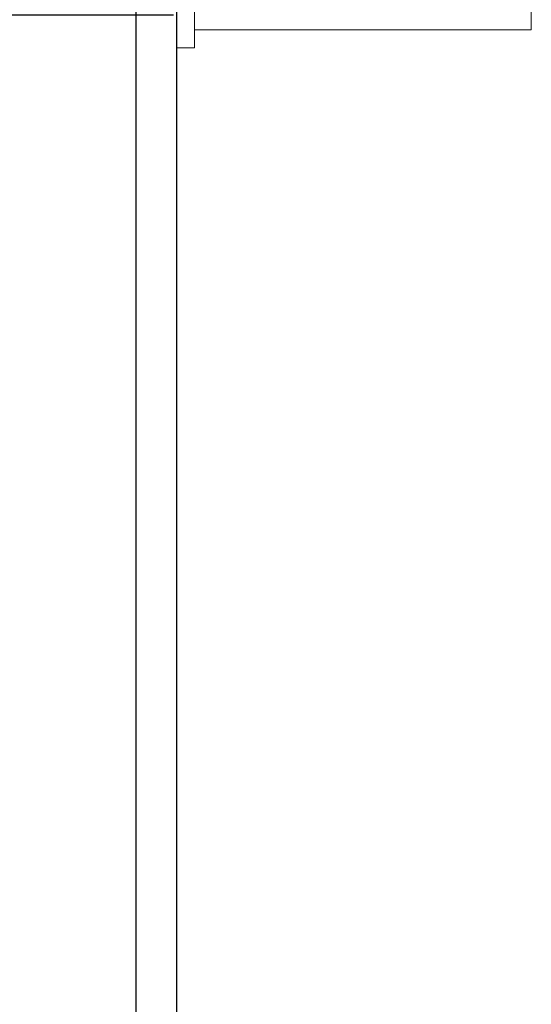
# Model space of a CAD drawing. Header units: inches. Extents: x 0.2 to 10.8, y 0.2 to 8.2.
# Tile 4 of 86: x 2.5889 to 2.6791, y 1.7863 to 1.9598. Entities that reach past the tile are written whole.
import ezdxf

# ---------------------------------------------------------------- set-up
doc = ezdxf.new("R2010")
doc.units = ezdxf.units.IN
doc.header["$MEASUREMENT"] = 0
doc.linetypes.add('HIDDEN', pattern=[0.075, 0.05, -0.025])
doc.layers.add('DIMENSIONS', color=140, linetype='Continuous')
doc.layers.add('SLD-0', color=179, linetype='Continuous')
doc.styles.add('SLDTEXTSTYLE0', font='TXT', dxfattribs={"width": 0.7})
doc.dimstyles.new('SLDDIMSTYLE1', dxfattribs={"dimtxt": 0.084961, "dimasz": 0.13, "dimexe": 0, "dimexo": 0.0625, "dimgap": 0.02124, "dimtad": 0, "dimtih": 1, "dimtoh": 1, "dimlfac": 10, "dimrnd": 1e-09, "dimzin": 12, "dimdsep": 46, "dimtxsty": 'SLDTEXTSTYLE0', "dimsah": 1, "dimcen": 0.09, "dimadec": 0, "dimazin": 3, "dimtfac": 1, "dimtmove": 0, "dimatfit": 0, "dimfxl": 0, "dimfrac": 2, "dimtolj": 1, "dimtzin": 12, "dimarcsym": 0})

# ---------------------------------------------------------------- blocks, each defined once
blk = doc.blocks.new('_D_22')
at = {"layer": 'DIMENSIONS'}
for p, q in [((2.48243, 2.15269), (2.48243, 2.40269)), ((2.5931, 2.15269), (2.35743, 2.15269)), ((2.61602, 1.96062), (2.35743, 1.96062)), ((2.48243, 1.74196), (2.48243, 1.96062)), ((1.95203, 1.74196), (1.9235, 1.74196)), ((1.9235, 1.74196), (1.9235, 1.60693)), ((2.2045, 1.74196), (2.23303, 1.74196)), ((2.23303, 1.74196), (2.23303, 1.60693)), ((2.35769, 1.74196), (2.48243, 1.74196)), ((1.9235, 1.60693), (1.95203, 1.60693)), ((2.23303, 1.60693), (2.2045, 1.60693))]:
    blk.add_line(p, q, dxfattribs=at)
for points in [[(2.48243, 2.15269), (2.50243, 2.28269), (2.46243, 2.28269)], [(2.48243, 1.96062), (2.46243, 1.83062), (2.50243, 1.83062)]]:
    blk.add_solid(points, dxfattribs=at)
at = {"layer": 'DIMENSIONS', "char_height": 0.083333, "attachment_point": 1, "style": 'SLDTEXTSTYLE0'}
for s, insert in [('1.92', (1.95203, 1.8684)), ('48.8', (1.95203, 1.71435))]:
    blk.add_mtext(s, dxfattribs=dict(at, insert=insert))

msp = doc.modelspace()

# ---------------------------------------------------------------- linework, layer by layer
at = {"layer": 'SLD-0', "linetype": 'Continuous', "lineweight": 25}
for p, q in [((2.609407, 1.363487), (2.609407, 2.118996)), ((2.616607, 1.359887), (2.616607, 2.119))]:
    msp.add_line(p, q, dxfattribs=at)
at = {"layer": 'SLD-0', "linetype": 'HIDDEN', "lineweight": 18}
for p, q in [((2.619732, 1.954862), (2.619732, 1.970487)), ((2.679107, 1.957987), (2.679107, 1.970487)), ((2.619732, 1.957987), (2.679107, 1.957987)), ((2.616607, 1.954862), (2.619732, 1.954862))]:
    msp.add_line(p, q, dxfattribs=at)

# ---------------------------------------------------------------- dimensions: what is measured, and where the dimension line sits
at = {"layer": 'DIMENSIONS'}
dim = msp.add_linear_dim(base=(2.482433, 2.152687), p1=(2.666021, 1.960621), p2=(2.643098, 2.152687), angle=90, dimstyle='SLDDIMSTYLE1', dxfattribs=at)
dim.commit()
dim.dimension.update_dxf_attribs({"geometry": '_D_22', "text_midpoint": (2.482433, 1.74196), "dimtype": 160})

doc.saveas('drawing.dxf')
